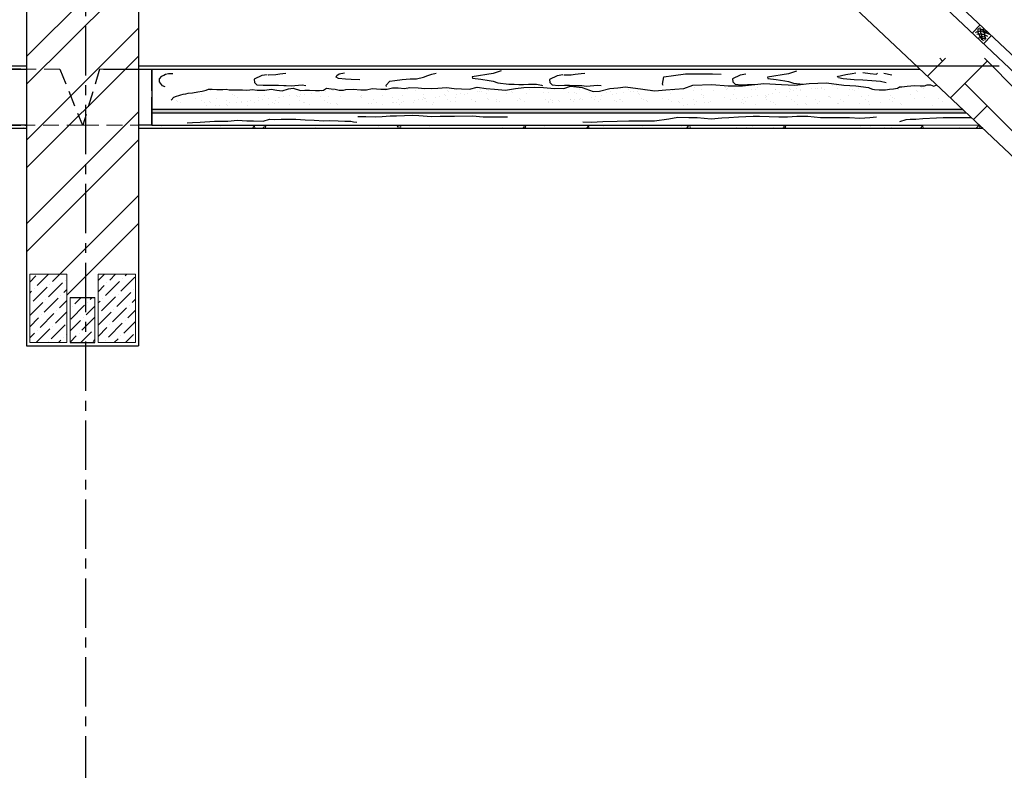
# Model space of a CAD drawing. Header units: millimetres. Extents: x 84778 to 227326, y -44398 to 146312.
# Tile 56 of 67: x 197027 to 203366, y -735 to 4098. Entities that reach past the tile are written whole.
import ezdxf

# ---------------------------------------------------------------- set-up
doc = ezdxf.new("R2010")
doc.units = ezdxf.units.MM
doc.header["$LTSCALE"] = 10
for name, pattern in [('ACAD_ISO03W100', [30, 12, -18]), ('CENTER', [50.8, 31.75, -6.35, 6.35, -6.35]), ('DASHED', [19.05, 12.7, -6.35])]:
    doc.linetypes.add(name, pattern=pattern)
doc.layers.add('Осевая', color=7, linetype='CENTER')
doc.layers.add('Штриховка', color=7, linetype='DASHED')
for name, color, linetype, lineweight in [('основной', 7, 'Continuous', 30), ('пунктирная', 7, 'ACAD_ISO03W100', 20), ('Тонкая', 7, 'Continuous', 25)]:
    doc.layers.add(name, color=color, linetype=linetype, lineweight=lineweight)

msp = doc.modelspace()

# ---------------------------------------------------------------- hatches: boundary and pattern name
at = {"layer": 'Тонкая', "ltscale": 1000}
msp.add_hatch(color=256, dxfattribs=at).paths.add_polyline_path([(197878.4, 3498.6), (203120.3, 3498.6), (203099.2, 3518.6), (197878.4, 3518.6)])

# ---------------------------------------------------------------- linework, layer by layer
at = {"layer": 'Осевая'}
msp.add_line((197451.6, 13708.5), (197451.6, -15039.6), dxfattribs=at)
at = {"layer": 'основной', "linetype": 'Continuous', "ltscale": 1000}
for p, q in [((197071.6, 4298.6), (197071.6, 1998.6)), ((197791.6, 4298.6), (197791.6, 1998.6))]:
    msp.add_line(p, q, dxfattribs=at)
at = {"layer": 'основной', "ltscale": 50}
msp.add_line((197071.6, 1998.6), (197791.6, 1998.6), dxfattribs=at)
at = {"layer": 'пунктирная', "linetype": 'DASHED', "ltscale": 0.8}
for p, q in [((197285.4, 3778.6), (197035.4, 3778.6)), ((197431.4, 3418.6), (197035.4, 3418.6)), ((197434.1, 3418.6), (197791.6, 3419))]:
    msp.add_line(p, q, dxfattribs=at)
at = {"layer": 'пунктирная', "linetype": 'DASHED', "ltscale": 0.2}
msp.add_line((197541.6, 3779), (197791.6, 3779), dxfattribs=at)
at = {"layer": 'Тонкая', "lineweight": 30, "ltscale": 50}
msp.add_line((206211.6, 1231.2), (197451.6, 9498.6), dxfattribs=at)
at = {"layer": 'Тонкая', "ltscale": 50}
for p, q in [((205994.8, 1335.8), (197451.6, 9398.6)), ((205753.8, 1663.3), (197523.9, 9430.4)), ((204251.6, 2431), (200971.7, 5526.4)), ((203159.7, 4011.4), (203209.7, 4064.3)), ((203232.5, 3942.8), (203282.4, 3995.7)), ((189949.7, 3799.7), (197071.6, 3799.7)), ((197791.6, 3800), (203331.9, 3800)), ((197878.4, 3639), (197878.4, 3779)), ((197878.4, 3638.6), (197878.4, 3778.6)), ((197878.4, 3418.6), (197878.4, 3598.6)), ((190671.6, 3398.6), (197071.6, 3398.6)), ((190671.6, 3398.6), (197071.6, 3398.6)), ((190671.6, 3398.6), (197071.6, 3398.6)), ((197071.6, 3418.6), (192031, 3418.6)), ((197791.6, 3398.6), (203226.3, 3398.6)), ((197791.6, 3398.6), (203226.3, 3398.6)), ((197791.6, 3398.6), (202831.6, 3398.6)), ((197791.6, 3398.6), (202831.6, 3398.6)), ((197791.6, 3398.6), (203226.3, 3398.6)), ((197791.6, 3398.6), (202831.6, 3398.6)), ((197791.6, 3398.6), (202831.6, 3398.6)), ((197878.4, 3418.6), (202831.6, 3419.3))]:
    msp.add_line(p, q, dxfattribs=at)
at = {"layer": 'Тонкая', "ltscale": 1000}
for p, q in [((197071.6, 3861.1), (197509, 4298.6)), ((197071.6, 3681.5), (197688.7, 4298.6)), ((197071.6, 3322.3), (197791.6, 4042.3)), ((197071.6, 3142.7), (197791.6, 3862.7)), ((197071.6, 2783.5), (197791.6, 3503.5)), ((197071.6, 2603.9), (197791.6, 3323.9)), ((197285.1, 2458.3), (197791.6, 2964.7)), ((197331.4, 2324.9), (197791.6, 2785.1))]:
    msp.add_line(p, q, dxfattribs=at)
at = {"layer": 'Тонкая', "linetype": 'Continuous', "ltscale": 1000}
for p, q in [((202871.2, 3733.8), (202986.4, 3849)), ((202968.3, 3830.9), (202950.2, 3849)), ((203019, 3594.2), (203255.7, 3830.9)), ((203457.1, 3629.4), (203237.6, 3849)), ((189844.7, 3779), (197071.6, 3779)), ((197035.4, 3778.6), (196948.6, 3778.6)), ((197791.6, 3779), (197878.4, 3779)), ((197878.4, 3779), (197878.4, 3419)), ((197878.4, 3779), (199245, 3779)), ((197942.1, 3734.8), (197954.2, 3740.4)), ((197954.2, 3740.4), (197966.8, 3746)), ((197966.8, 3746), (197984.4, 3750.2)), ((197984.4, 3750.2), (198013.3, 3752)), ((198621.2, 3742.9), (198586.1, 3738.1)), ((198627.3, 3742.8), (198629.2, 3742.8)), ((198629.2, 3742.8), (198676.5, 3744.7)), ((198676.5, 3744.7), (198701.1, 3748.5)), ((198701.1, 3748.5), (198739.9, 3753.2)), ((199068.4, 3738.6), (199082.8, 3749.2)), ((199082.8, 3749.2), (199117.4, 3755.9)), ((199655.2, 3738.8), (199680.8, 3747.3)), ((199680.8, 3747.3), (199707.3, 3753)), ((200075.1, 3750.7), (199940.4, 3729.6)), ((200126.1, 3768), (200075.1, 3750.7)), ((200522.9, 3741.6), (200487.9, 3736.8)), ((200529.1, 3741.5), (200531, 3741.5)), ((200531, 3741.5), (200578.3, 3743.4)), ((200578.3, 3743.4), (200602.9, 3747.2)), ((200602.9, 3747.2), (200641.7, 3751.9)), ((200641.7, 3751.9), (200666.3, 3752.9)), ((201235.9, 3739.2), (201312.4, 3749.6)), ((201312.4, 3749.6), (201371.6, 3749.6)), ((201371.6, 3749.6), (201434.3, 3749.6)), ((201434.3, 3749.6), (201486.5, 3749.6)), ((201486.5, 3749.6), (201542.2, 3746.1)), ((201665.9, 3741.3), (201615.7, 3716.7)), ((201700.9, 3746), (201665.9, 3741.3)), ((201976.8, 3749.4), (201842.2, 3728.2)), ((202027.8, 3766.7), (201976.8, 3749.4)), ((202289.9, 3732.4), (202345.1, 3745.1)), ((202345.1, 3745.1), (202386, 3750.6)), ((202386, 3750.6), (202410.3, 3756.1)), ((202455.5, 3757.2), (202503, 3750.1)), ((202503, 3750.1), (202543.9, 3746.2)), ((202543.9, 3746.2), (202549, 3753.5)), ((202589.8, 3753.5), (202641.2, 3741.5)), ((197927.3, 3697.2), (197927.7, 3717.7)), ((197946.3, 3672.1), (197927.3, 3697.2)), ((197927.7, 3717.7), (197942.1, 3734.8)), ((198586.1, 3738.1), (198536, 3713.6)), ((198536, 3713.6), (198538.8, 3693.7)), ((198538.8, 3693.7), (198553, 3678.6)), ((198553, 3678.6), (198594.7, 3675.7)), ((198594.7, 3675.7), (198632.5, 3676.7)), ((198632.5, 3676.7), (198665.7, 3676.7)), ((198665.7, 3676.7), (198694.1, 3675.7)), ((198774.5, 3671), (198846, 3677.6)), ((198846, 3677.6), (198869.6, 3674.7)), ((199064.5, 3728), (199068.4, 3738.6)), ((199079.9, 3718.4), (199064.5, 3728)), ((199124.2, 3715.5), (199079.9, 3718.4)), ((199161.7, 3712.6), (199124.2, 3715.5)), ((199217.5, 3710.7), (199161.7, 3712.6)), ((199387.3, 3676.4), (199409.1, 3701)), ((199389.2, 3667.9), (199387.3, 3676.4)), ((199409.1, 3701), (199441.3, 3706.6)), ((199441.3, 3706.6), (199488.6, 3712.3)), ((199488.6, 3712.3), (199541.6, 3717)), ((199541.6, 3717), (199581.4, 3717)), ((199581.4, 3717), (199625.9, 3727.5)), ((199625.9, 3727.5), (199655.2, 3738.8)), ((199940.4, 3729.6), (199942.3, 3720.9)), ((199942.3, 3720.9), (199996.2, 3714.2)), ((199996.2, 3714.2), (200050.1, 3705.5)), ((200050.1, 3705.5), (200074.1, 3700.7)), ((200074.1, 3700.7), (200105.9, 3691.1)), ((200105.9, 3691.1), (200175.1, 3681.5)), ((200175.1, 3681.5), (200209.8, 3681.5)), ((200209.8, 3681.5), (200239.6, 3680.5)), ((200239.6, 3680.5), (200270.4, 3679.6)), ((200270.4, 3679.6), (200302.1, 3681.5)), ((200302.1, 3681.5), (200353.1, 3681.5)), ((200353.1, 3681.5), (200385.8, 3675.7)), ((200487.9, 3736.8), (200437.7, 3712.2)), ((200437.7, 3712.2), (200440.6, 3692.4)), ((200440.6, 3692.4), (200454.8, 3677.2)), ((200454.8, 3677.2), (200496.4, 3674.4)), ((201166.2, 3683.5), (201173.2, 3728.7)), ((201169.7, 3673.1), (201166.2, 3683.5)), ((201173.2, 3728.7), (201235.9, 3739.2)), ((201359.6, 3675.8), (201482, 3680.9)), ((201482, 3680.9), (201589, 3670.8)), ((201615.7, 3716.7), (201618.5, 3696.8)), ((201618.5, 3696.8), (201632.7, 3681.7)), ((201632.7, 3681.7), (201674.4, 3678.8)), ((201674.4, 3678.8), (201712.2, 3679.8)), ((201680.8, 3670.8), (201818.4, 3686)), ((201712.2, 3679.8), (201745.4, 3679.8)), ((201745.4, 3679.8), (201758.3, 3679.4)), ((201818.4, 3686), (201930.6, 3680.9)), ((201842.2, 3728.2), (201844.1, 3719.6)), ((201844.1, 3719.6), (201898, 3712.9)), ((201898, 3712.9), (201951.8, 3704.2)), ((201930.6, 3680.9), (202017.3, 3675.8)), ((201951.8, 3704.2), (201975.9, 3699.4)), ((201975.9, 3699.4), (202007.6, 3689.8)), ((202007.6, 3689.8), (202067.7, 3681.5)), ((202017.3, 3675.8), (202109, 3686)), ((202109, 3686), (202221.2, 3691.1)), ((202221.2, 3691.1), (202333.3, 3675.8)), ((202296, 3728), (202289.9, 3732.4)), ((202298.2, 3726.4), (202328.4, 3718.8)), ((202328.4, 3718.8), (202399.4, 3712.8)), ((202399.4, 3712.8), (202455.3, 3709.8)), ((202455.3, 3709.8), (202512.7, 3706.7)), ((202512.7, 3706.7), (202568.6, 3702.2)), ((202568.6, 3702.2), (202604.9, 3693.1)), ((202852.7, 3671.4), (202868.8, 3677.4)), ((202868.8, 3677.4), (202891.5, 3677.4)), ((202891.5, 3677.4), (202912.4, 3669.6)), ((202912.4, 3669.6), (202931.2, 3677.1)), ((203457.1, 3342.1), (203112, 3687.2)), ((197878.4, 3638.6), (197878.4, 3645.7)), ((197964, 3665.6), (197946.3, 3672.1)), ((198063.6, 3612.9), (198079.4, 3617.1)), ((198079.4, 3617.1), (198097.4, 3619.3)), ((198097.4, 3619.3), (198111.2, 3624.6)), ((198111.2, 3624.6), (198139.8, 3627.7)), ((198139.8, 3627.7), (198173.7, 3632)), ((198173.7, 3632), (198201.3, 3637.3)), ((198196.1, 3618.5), (198196.1, 3618.5)), ((198201.3, 3637.3), (198227.7, 3644.7)), ((198227, 3643.4), (198227, 3643.4)), ((198227.7, 3644.7), (198242.6, 3650)), ((198242.6, 3650), (198265.9, 3650)), ((198255.3, 3643.1), (198255.3, 3643.1)), ((198265.9, 3650), (198295.5, 3647.8)), ((198295.5, 3647.8), (198334.7, 3647.8)), ((198334.7, 3647.8), (198355.9, 3650)), ((198355.9, 3650), (198376, 3646.8)), ((198359.9, 3645.1), (198359.9, 3645.1)), ((198376, 3646.8), (198406.7, 3645.7)), ((198399.4, 3616.8), (198399.4, 3616.8)), ((198406.7, 3645.7), (198437.5, 3646.8)), ((198413.5, 3643.4), (198413.5, 3643.4)), ((198437.5, 3646.8), (198460.8, 3646.8)), ((198460.8, 3646.8), (198489.4, 3644.7)), ((198489.4, 3644.7), (198509.5, 3646.8)), ((198489.9, 3644.5), (198489.9, 3644.5)), ((198509.5, 3646.8), (198524.3, 3647.8)), ((198524.3, 3647.8), (198555, 3644.7)), ((198555, 3644.7), (198606, 3644.3)), ((198571.7, 3643.7), (198571.7, 3643.7)), ((198606, 3644.3), (198645.1, 3649.8)), ((198645.1, 3649.8), (198682.4, 3644.3)), ((198682.4, 3644.3), (198715.9, 3640.5)), ((198694.1, 3675.7), (198728.1, 3674.8)), ((198715.9, 3640.5), (198756.7, 3651.7)), ((198728.1, 3674.8), (198743.3, 3674.8)), ((198729.9, 3644), (198729.9, 3644)), ((198743.3, 3674.8), (198774.5, 3671)), ((198756.7, 3651.7), (198772.7, 3654.7)), ((198760.1, 3651.1), (198760.1, 3651.1)), ((198772.7, 3654.7), (198788.7, 3657.7)), ((198788.7, 3657.7), (198835.1, 3642.4)), ((198835.1, 3642.4), (198863.1, 3644.3)), ((198835.7, 3615.6), (198835.7, 3615.6)), ((198862.2, 3619.1), (198862.2, 3619.1)), ((198863.1, 3644.3), (198892.9, 3644.3)), ((198892.9, 3644.3), (198932, 3642.4)), ((198903.5, 3624.5), (198903.5, 3624.5)), ((198932, 3642.4), (198958.1, 3642.4)), ((198958.1, 3642.4), (198982.3, 3644.3)), ((198972.5, 3633.6), (198972.5, 3633.6)), ((198982.3, 3644.3), (199002.8, 3657.3)), ((198998.9, 3637.1), (198998.9, 3637.1)), ((199002.8, 3657.3), (199032.8, 3651.5)), ((199032.8, 3651.5), (199058.7, 3649.8)), ((199040.2, 3642.5), (199040.2, 3642.5)), ((199046.3, 3644.6), (199046.3, 3644.6)), ((199058.7, 3649.8), (199084.8, 3644.3)), ((199084.8, 3644.3), (199110.9, 3644.3)), ((199110.9, 3644.3), (199126.3, 3648)), ((199110.9, 3644.3), (199110.9, 3644.3)), ((199126.3, 3648), (199174.8, 3649.8)), ((199174.8, 3649.8), (199223.2, 3646.1)), ((199204.4, 3644.9), (199204.4, 3644.9)), ((199223.2, 3646.1), (199260.5, 3646.1)), ((199260.5, 3646.1), (199295.9, 3653.6)), ((199295.9, 3653.6), (199351.8, 3649.8)), ((199351.8, 3649.8), (199392.7, 3649.8)), ((199362.6, 3645.2), (199362.6, 3645.2)), ((199371.2, 3648.9), (199371.2, 3648.9)), ((199380.6, 3640.3), (199380.6, 3640.3)), ((199392.7, 3649.8), (199428.1, 3659.1)), ((199428.1, 3659.1), (199463.5, 3659.1)), ((199463.5, 3659.1), (199504.5, 3653.6)), ((199504.5, 3653.6), (199538.1, 3661)), ((199520.8, 3645.4), (199520.8, 3645.4)), ((199538.1, 3661), (199592.1, 3659.1)), ((199577.5, 3644.4), (199577.5, 3644.4)), ((199592.1, 3659.1), (199634.9, 3653.6)), ((199629, 3615.5), (199629, 3615.5)), ((199634.9, 3653.6), (199719.4, 3657.3)), ((199679, 3645.7), (199679, 3645.7)), ((199719.4, 3657.3), (199775.3, 3661.1)), ((199762, 3617.2), (199762, 3617.2)), ((199775.3, 3661.1), (199823.7, 3655.5)), ((199780.7, 3642.6), (199780.7, 3642.6)), ((199790.1, 3634.1), (199790.1, 3634.1)), ((199823.7, 3655.5), (199870.3, 3651.7)), ((199837.2, 3646), (199837.2, 3646)), ((199839.8, 3616.2), (199839.8, 3616.2)), ((199866.2, 3619.7), (199866.2, 3619.7)), ((199870.3, 3651.7), (199922.5, 3649.9)), ((199891.9, 3616.6), (199891.9, 3616.6)), ((199907.5, 3625.2), (199907.5, 3625.2)), ((199922.5, 3649.9), (199972.8, 3662.9)), ((199972.8, 3662.9), (200030.5, 3653.6)), ((199976.5, 3634.2), (199976.5, 3634.2)), ((199987, 3638.2), (199987, 3638.2)), ((199995.4, 3646.3), (199995.4, 3646.3)), ((200003, 3637.7), (200003, 3637.7)), ((200029.1, 3621.5), (200029.1, 3621.5)), ((200030.5, 3653.6), (200082.7, 3649.9)), ((200044.3, 3643.2), (200044.3, 3643.2)), ((200082.7, 3649.9), (200153.5, 3644.3)), ((200153.5, 3644.3), (200218.7, 3653.6)), ((200162.1, 3623.2), (200162.1, 3623.2)), ((200190.3, 3636.4), (200190.3, 3636.4)), ((200199.6, 3627.8), (200199.6, 3627.8)), ((200218.7, 3653.6), (200272.7, 3661.1)), ((200272.7, 3661.1), (200340.5, 3663)), ((200292.1, 3622.6), (200292.1, 3622.6)), ((200311.8, 3646.9), (200311.8, 3646.9)), ((200340.5, 3663), (200400.1, 3661.1)), ((200385.8, 3675.7), (200393.5, 3672.9)), ((200396.5, 3631.9), (200396.5, 3631.9)), ((200400.1, 3661.1), (200446.7, 3657.4)), ((200429.3, 3627.5), (200429.3, 3627.5)), ((200446.7, 3657.4), (200530.5, 3655.5)), ((200470, 3647.2), (200470, 3647.2)), ((200496.4, 3674.4), (200534.3, 3675.3)), ((200530.5, 3655.5), (200573.3, 3670.4)), ((200534.3, 3675.3), (200567.4, 3675.3)), ((200562.2, 3629.2), (200562.2, 3629.2)), ((200567.4, 3675.3), (200595.8, 3674.4)), ((200573.3, 3670.4), (200647.9, 3661.1)), ((200595.8, 3674.4), (200629.9, 3673.5)), ((200599.8, 3630.2), (200599.8, 3630.2)), ((200609.2, 3621.6), (200609.2, 3621.6)), ((200628.2, 3647.5), (200628.2, 3647.5)), ((200629.9, 3673.5), (200645.1, 3673.5)), ((200645.1, 3673.5), (200676.3, 3669.7)), ((200647.9, 3661.1), (200718.6, 3635)), ((200676.3, 3669.7), (200747.7, 3676.3)), ((200692.2, 3628.6), (200692.2, 3628.6)), ((200718.6, 3635), (200759.6, 3636.9)), ((200747.7, 3676.3), (200771.4, 3673.4)), ((200759.6, 3636.9), (200826.7, 3653.7)), ((200806.1, 3625.7), (200806.1, 3625.7)), ((200826.7, 3653.7), (200877, 3659.2)), ((200829.4, 3633.5), (200829.4, 3633.5)), ((200843.8, 3616.9), (200843.8, 3616.9)), ((200870.2, 3620.4), (200870.2, 3620.4)), ((200877, 3659.2), (200926.3, 3665.7)), ((200911.5, 3625.8), (200911.5, 3625.8)), ((200926.3, 3665.7), (201038.4, 3650.4)), ((200944.6, 3648), (200944.6, 3648)), ((200962.4, 3635.2), (200962.4, 3635.2)), ((200980.5, 3634.9), (200980.5, 3634.9)), ((201007, 3638.4), (201007, 3638.4)), ((201009.4, 3623.9), (201009.4, 3623.9)), ((201018.7, 3615.3), (201018.7, 3615.3)), ((201038.4, 3650.4), (201114.9, 3640.2)), ((201048.3, 3643.8), (201048.3, 3643.8)), ((201092.3, 3634.6), (201092.3, 3634.6)), ((201114.9, 3640.2), (201186.3, 3645.3)), ((201186.3, 3645.3), (201303.5, 3655.5)), ((201215.6, 3619.4), (201215.6, 3619.4)), ((201229.5, 3639.6), (201229.5, 3639.6)), ((201261, 3648.6), (201261, 3648.6)), ((201303.5, 3655.5), (201359.6, 3675.8)), ((201362.5, 3641.3), (201362.5, 3641.3)), ((201368.3, 3664), (201368.3, 3664)), ((201418.9, 3617.7), (201418.9, 3617.7)), ((201419.2, 3648.9), (201419.2, 3648.9)), ((201492.5, 3640.6), (201492.5, 3640.6)), ((201571.6, 3662.3), (201571.6, 3662.3)), ((201577.4, 3649.2), (201577.4, 3649.2)), ((201581, 3653.7), (201581, 3653.7)), ((201589, 3670.8), (201680.8, 3670.8)), ((201625.2, 3613.2), (201625.2, 3613.2)), ((201629.7, 3645.6), (201629.7, 3645.6)), ((201735.6, 3649.5), (201735.6, 3649.5)), ((201762.6, 3647.3), (201762.6, 3647.3)), ((201777.9, 3657.8), (201777.9, 3657.8)), ((201847.8, 3617.5), (201847.8, 3617.5)), ((201874.3, 3621), (201874.3, 3621)), ((201892.6, 3646.7), (201892.6, 3646.7)), ((201893.8, 3649.8), (201893.8, 3649.8)), ((201915.6, 3626.5), (201915.6, 3626.5)), ((201981.2, 3656), (201981.2, 3656)), ((201984.6, 3635.5), (201984.6, 3635.5)), ((201990.5, 3647.5), (201990.5, 3647.5)), ((202011, 3639), (202011, 3639)), ((202029.8, 3651.6), (202029.8, 3651.6)), ((202052, 3650), (202052, 3650)), ((202052.3, 3644.5), (202052.3, 3644.5)), ((202121.3, 3653.6), (202121.3, 3653.6)), ((202147.8, 3657), (202147.8, 3657)), ((202162.8, 3653.3), (202162.8, 3653.3)), ((202187.4, 3651.5), (202187.4, 3651.5)), ((202189.1, 3662.5), (202189.1, 3662.5)), ((202210.2, 3650.3), (202210.2, 3650.3)), ((202258.1, 3671.6), (202258.1, 3671.6)), ((202284.5, 3675), (202284.5, 3675)), ((202292.7, 3652.7), (202292.7, 3652.7)), ((202333.3, 3675.8), (202409.8, 3670.8)), ((202368.4, 3650.6), (202368.4, 3650.6)), ((202390.7, 3649.8), (202390.7, 3649.8)), ((202400.1, 3641.2), (202400.1, 3641.2)), ((202409.8, 3670.8), (202491.4, 3660.6)), ((202429.9, 3657.6), (202429.9, 3657.6)), ((202491.4, 3660.6), (202500.2, 3656.7)), ((202500.2, 3656.7), (202516.3, 3649.6)), ((202516.3, 3649.6), (202531, 3647.5)), ((202531, 3647.5), (202559.7, 3645.7)), ((202559.7, 3645.7), (202580, 3646.3)), ((202580, 3646.3), (202600.9, 3645.7)), ((202597, 3645.3), (202597, 3645.3)), ((202600.9, 3645.7), (202626, 3650.5)), ((202626, 3650.5), (202652.9, 3652.9)), ((202652.9, 3652.9), (202678.6, 3657.1)), ((202678.6, 3657.1), (202691.1, 3664.2)), ((202684.8, 3651.2), (202684.8, 3651.2)), ((202691.1, 3664.2), (202706.1, 3665.4)), ((202692.8, 3658.7), (202692.8, 3658.7)), ((202706.1, 3665.4), (202722.2, 3667.2)), ((202722.2, 3667.2), (202739.6, 3669.2)), ((202739.6, 3669.2), (202787, 3674.4)), ((202764.6, 3613.4), (202764.6, 3613.4)), ((202787, 3674.4), (202824, 3671.4)), ((202800.3, 3643.6), (202800.3, 3643.6)), ((202809.6, 3635), (202809.6, 3635)), ((202824, 3671.4), (202852.7, 3671.4)), ((202830.1, 3663.6), (202830.1, 3663.6)), ((202843, 3651.5), (202843, 3651.5)), ((197878.4, 3538.6), (197878.4, 3598.6)), ((198001.6, 3578.6), (198018.4, 3598.6)), ((198018.4, 3598.6), (198037.1, 3604.4)), ((198037.1, 3604.4), (198050.8, 3609.7)), ((198039.5, 3578.4), (198039.5, 3578.4)), ((198043.4, 3573.9), (198043.4, 3573.9)), ((198050.8, 3609.7), (198063.6, 3612.9)), ((198061, 3564.8), (198061, 3564.8)), ((198161.5, 3593.1), (198161.5, 3593.1)), ((198197.7, 3578.7), (198197.7, 3578.7)), ((198219.2, 3565.1), (198219.2, 3565.1)), ((198246.7, 3572.2), (198246.7, 3572.2)), ((198256, 3563.6), (198256, 3563.6)), ((198291.4, 3592.5), (198291.4, 3592.5)), ((198355.9, 3579), (198355.9, 3579)), ((198356.5, 3552.5), (198356.5, 3552.5)), ((198377.4, 3565.4), (198377.4, 3565.4)), ((198408.8, 3608.2), (198408.8, 3608.2)), ((198425.5, 3561.6), (198425.5, 3561.6)), ((198428.6, 3597.4), (198428.6, 3597.4)), ((198452, 3565.1), (198452, 3565.1)), ((198452.9, 3567.7), (198452.9, 3567.7)), ((198493.3, 3570.5), (198493.3, 3570.5)), ((198514.1, 3579.3), (198514.1, 3579.3)), ((198535.6, 3565.6), (198535.6, 3565.6)), ((198561.6, 3599.1), (198561.6, 3599.1)), ((198562.3, 3579.6), (198562.3, 3579.6)), ((198588.7, 3583.1), (198588.7, 3583.1)), ((198605.7, 3612.3), (198605.7, 3612.3)), ((198630, 3588.5), (198630, 3588.5)), ((198630.3, 3551.5), (198630.3, 3551.5)), ((198656.2, 3565.9), (198656.2, 3565.9)), ((198665.6, 3557.4), (198665.6, 3557.4)), ((198672.3, 3579.6), (198672.3, 3579.6)), ((198691.5, 3598.5), (198691.5, 3598.5)), ((198693.8, 3565.9), (198693.8, 3565.9)), ((198699, 3597.6), (198699, 3597.6)), ((198725.4, 3601.1), (198725.4, 3601.1)), ((198763.3, 3553.2), (198763.3, 3553.2)), ((198766.7, 3606.5), (198766.7, 3606.5)), ((198808.9, 3610.5), (198808.9, 3610.5)), ((198818.3, 3602), (198818.3, 3602)), ((198828.8, 3603.5), (198828.8, 3603.5)), ((198830.5, 3579.9), (198830.5, 3579.9)), ((198852, 3566.2), (198852, 3566.2)), ((198862.5, 3561.5), (198862.5, 3561.5)), ((198893.2, 3552.6), (198893.2, 3552.6)), ((198961.7, 3605.2), (198961.7, 3605.2)), ((198988.7, 3580.2), (198988.7, 3580.2)), ((199010.2, 3566.5), (199010.2, 3566.5)), ((199015.2, 3606), (199015.2, 3606)), ((199030.4, 3557.5), (199030.4, 3557.5)), ((199065.8, 3559.7), (199065.8, 3559.7)), ((199075.1, 3551.1), (199075.1, 3551.1)), ((199091.7, 3604.5), (199091.7, 3604.5)), ((199218.5, 3604.3), (199218.5, 3604.3)), ((199227.8, 3595.7), (199227.8, 3595.7)), ((199228.9, 3609.5), (199228.9, 3609.5)), ((199272, 3555.2), (199272, 3555.2)), ((199293.3, 3558.6), (199293.3, 3558.6)), ((199305.1, 3580.7), (199305.1, 3580.7)), ((199326.6, 3567.1), (199326.6, 3567.1)), ((199360.5, 3553.1), (199360.5, 3553.1)), ((199361.9, 3611.2), (199361.9, 3611.2)), ((199424.7, 3599.8), (199424.7, 3599.8)), ((199429.5, 3562.2), (199429.5, 3562.2)), ((199430.5, 3563.5), (199430.5, 3563.5)), ((199456, 3565.7), (199456, 3565.7)), ((199463.3, 3581), (199463.3, 3581)), ((199475.3, 3553.5), (199475.3, 3553.5)), ((199484.8, 3567.4), (199484.8, 3567.4)), ((199491.8, 3610.6), (199491.8, 3610.6)), ((199497.3, 3571.1), (199497.3, 3571.1)), ((199563.5, 3565.2), (199563.5, 3565.2)), ((199566.3, 3580.2), (199566.3, 3580.2)), ((199592.7, 3583.7), (199592.7, 3583.7)), ((199621.5, 3581.3), (199621.5, 3581.3)), ((199628, 3598.1), (199628, 3598.1)), ((199634, 3589.2), (199634, 3589.2)), ((199637.4, 3589.5), (199637.4, 3589.5)), ((199643, 3567.7), (199643, 3567.7)), ((199693.5, 3564.6), (199693.5, 3564.6)), ((199703, 3598.2), (199703, 3598.2)), ((199729.5, 3601.7), (199729.5, 3601.7)), ((199770.8, 3607.2), (199770.8, 3607.2)), ((199779.7, 3581.6), (199779.7, 3581.6)), ((199801.2, 3567.9), (199801.2, 3567.9)), ((199830.7, 3569.6), (199830.7, 3569.6)), ((199834.3, 3593.6), (199834.3, 3593.6)), ((199937.9, 3581.9), (199937.9, 3581.9)), ((199959.3, 3568.2), (199959.3, 3568.2)), ((199963.7, 3571.3), (199963.7, 3571.3)), ((200037.6, 3591.8), (200037.6, 3591.8)), ((200046.9, 3583.2), (200046.9, 3583.2)), ((200093.6, 3570.6), (200093.6, 3570.6)), ((200096.1, 3582.2), (200096.1, 3582.2)), ((200117.5, 3568.5), (200117.5, 3568.5)), ((200230.8, 3575.6), (200230.8, 3575.6)), ((200243.8, 3587.3), (200243.8, 3587.3)), ((200254.3, 3582.5), (200254.3, 3582.5)), ((200275.7, 3568.8), (200275.7, 3568.8)), ((200412.5, 3582.7), (200412.5, 3582.7)), ((200433.6, 3562.9), (200433.6, 3562.9)), ((200433.9, 3569.1), (200433.9, 3569.1)), ((200447.1, 3585.6), (200447.1, 3585.6)), ((200456.5, 3577), (200456.5, 3577)), ((200460, 3566.4), (200460, 3566.4)), ((200493.7, 3576.7), (200493.7, 3576.7)), ((200501.3, 3571.8), (200501.3, 3571.8)), ((200570.3, 3580.9), (200570.3, 3580.9)), ((200570.7, 3583), (200570.7, 3583)), ((200592.1, 3569.4), (200592.1, 3569.4)), ((200596.8, 3584.4), (200596.8, 3584.4)), ((200630.9, 3581.6), (200630.9, 3581.6)), ((200638.1, 3589.8), (200638.1, 3589.8)), ((200653.4, 3581.1), (200653.4, 3581.1)), ((200707.1, 3598.9), (200707.1, 3598.9)), ((200728.9, 3583.3), (200728.9, 3583.3)), ((200733.5, 3602.4), (200733.5, 3602.4)), ((200750.3, 3569.7), (200750.3, 3569.7)), ((200763.9, 3583.3), (200763.9, 3583.3)), ((200774.8, 3607.8), (200774.8, 3607.8)), ((200856.7, 3579.3), (200856.7, 3579.3)), ((200866, 3570.8), (200866, 3570.8)), ((200887.1, 3583.6), (200887.1, 3583.6)), ((200893.9, 3582.7), (200893.9, 3582.7)), ((200908.5, 3570), (200908.5, 3570)), ((201031.1, 3587.6), (201031.1, 3587.6)), ((201045.3, 3583.9), (201045.3, 3583.9)), ((201062.9, 3574.9), (201062.9, 3574.9)), ((201066.7, 3570.2), (201066.7, 3570.2)), ((201164, 3589.3), (201164, 3589.3)), ((201203.5, 3584.2), (201203.5, 3584.2)), ((201224.9, 3570.5), (201224.9, 3570.5)), ((201266.2, 3573.1), (201266.2, 3573.1)), ((201275.6, 3564.5), (201275.6, 3564.5)), ((201294, 3588.7), (201294, 3588.7)), ((201361.7, 3584.5), (201361.7, 3584.5)), ((201368.6, 3554.5), (201368.6, 3554.5)), ((201383.1, 3570.8), (201383.1, 3570.8)), ((201428.3, 3609.1), (201428.3, 3609.1)), ((201431.2, 3593.6), (201431.2, 3593.6)), ((201437.6, 3563.5), (201437.6, 3563.5)), ((201464, 3567), (201464, 3567)), ((201472.5, 3568.6), (201472.5, 3568.6)), ((201564.2, 3595.3), (201564.2, 3595.3)), ((201600.8, 3585), (201600.8, 3585)), ((201642.1, 3590.5), (201642.1, 3590.5)), ((201675.7, 3566.9), (201675.7, 3566.9)), ((201678.1, 3585), (201678.1, 3585)), ((201685.1, 3558.3), (201685.1, 3558.3)), ((201694.1, 3594.7), (201694.1, 3594.7)), ((201699.5, 3571.4), (201699.5, 3571.4)), ((201711.1, 3599.5), (201711.1, 3599.5)), ((201737.5, 3603), (201737.5, 3603)), ((201778.8, 3608.5), (201778.8, 3608.5)), ((201828.5, 3611.5), (201828.5, 3611.5)), ((201831.3, 3599.6), (201831.3, 3599.6)), ((201836.3, 3585.3), (201836.3, 3585.3)), ((201837.8, 3602.9), (201837.8, 3602.9)), ((201857.7, 3571.7), (201857.7, 3571.7)), ((201882, 3562.4), (201882, 3562.4)), ((201964.3, 3601.3), (201964.3, 3601.3)), ((201994.5, 3585.6), (201994.5, 3585.6)), ((202015.9, 3572), (202015.9, 3572)), ((202033, 3553.7), (202033, 3553.7)), ((202034.7, 3607), (202034.7, 3607)), ((202085.3, 3560.6), (202085.3, 3560.6)), ((202094.3, 3600.7), (202094.3, 3600.7)), ((202094.6, 3552.1), (202094.6, 3552.1)), ((202152.7, 3585.9), (202152.7, 3585.9)), ((202166, 3555.4), (202166, 3555.4)), ((202174.1, 3572.3), (202174.1, 3572.3)), ((202231.5, 3605.7), (202231.5, 3605.7)), ((202238, 3605.2), (202238, 3605.2)), ((202247.4, 3596.6), (202247.4, 3596.6)), ((202291.6, 3556.1), (202291.6, 3556.1)), ((202295.9, 3554.8), (202295.9, 3554.8)), ((202310.9, 3586.2), (202310.9, 3586.2)), ((202332.3, 3572.5), (202332.3, 3572.5)), ((202364.4, 3607.4), (202364.4, 3607.4)), ((202433.1, 3559.7), (202433.1, 3559.7)), ((202444.3, 3600.7), (202444.3, 3600.7)), ((202469.1, 3586.5), (202469.1, 3586.5)), ((202490.5, 3572.8), (202490.5, 3572.8)), ((202494.4, 3606.7), (202494.4, 3606.7)), ((202494.8, 3554.4), (202494.8, 3554.4)), ((202566.1, 3561.4), (202566.1, 3561.4)), ((202627.3, 3586.8), (202627.3, 3586.8)), ((202631.6, 3611.7), (202631.6, 3611.7)), ((202647.5, 3599), (202647.5, 3599)), ((202648.7, 3573.1), (202648.7, 3573.1)), ((202656.9, 3590.4), (202656.9, 3590.4)), ((202696, 3560.8), (202696, 3560.8)), ((202701.1, 3549.9), (202701.1, 3549.9)), ((202785.5, 3587), (202785.5, 3587)), ((202853.8, 3594.5), (202853.8, 3594.5)), ((202943.7, 3587.3), (202943.7, 3587.3)), ((202965.1, 3573.7), (202965.1, 3573.7)), ((198230.2, 3545.5), (198230.2, 3545.5)), ((198288.8, 3543.6), (198288.8, 3543.6)), ((198315.2, 3547.1), (198315.2, 3547.1)), ((198363.1, 3547.2), (198363.1, 3547.2)), ((198493.1, 3546.6), (198493.1, 3546.6)), ((199681.6, 3549), (199681.6, 3549)), ((201300.9, 3545.5), (201300.9, 3545.5)), ((201327.3, 3549), (201327.3, 3549)), ((201765.8, 3549.4), (201765.8, 3549.4)), ((201895.8, 3548.8), (201895.8, 3548.8)), ((202904.4, 3548.2), (202904.4, 3548.2)), ((203166.9, 3454.7), (203255.7, 3543.5)), ((198106.1, 3432.5), (198139.9, 3435)), ((198139.9, 3435), (198189.9, 3438.8)), ((198189.9, 3438.8), (198281.3, 3445)), ((198281.3, 3445), (198367.6, 3443.8)), ((198367.6, 3443.8), (198428.9, 3450)), ((198428.9, 3450), (198488.9, 3446.3)), ((198488.9, 3446.3), (198532.7, 3446.3)), ((198532.7, 3446.3), (198595.2, 3445)), ((198595.2, 3445), (198635.3, 3457.5)), ((198635.3, 3457.5), (198669, 3455)), ((198669, 3455), (198710.3, 3456.3)), ((198710.3, 3456.3), (198804.5, 3457.5)), ((198804.5, 3457.5), (198864.5, 3453.8)), ((198864.5, 3453.8), (198922.1, 3450)), ((198922.1, 3450), (198985.9, 3446.3)), ((198985.9, 3446.3), (199024.6, 3447.5)), ((199024.6, 3447.5), (199077.2, 3446.3)), ((199077.2, 3446.3), (199121, 3445)), ((199121, 3445), (199159.7, 3443.8)), ((199159.7, 3443.8), (199176, 3440)), ((199176, 3440), (199197.3, 3438.8)), ((199203.3, 3474.4), (199254.4, 3474.4)), ((199254.4, 3474.4), (199316.1, 3472.6)), ((199316.1, 3472.6), (199360.2, 3474.4)), ((199360.2, 3474.4), (199411.4, 3477.9)), ((199411.4, 3477.9), (199452, 3479.6)), ((199452, 3479.6), (199504.9, 3481.4)), ((199504.9, 3481.4), (199557.8, 3483.2)), ((199557.8, 3483.2), (199596.6, 3481.4)), ((199596.6, 3481.4), (199677.7, 3474.4)), ((199677.7, 3474.4), (199734.1, 3476.1)), ((199734.1, 3476.1), (199781.8, 3476.1)), ((199781.8, 3476.1), (199825.9, 3476.1)), ((199825.9, 3476.1), (199941.2, 3479.6)), ((199941.2, 3479.6), (200011.7, 3472.6)), ((200011.7, 3472.6), (200096.4, 3472.6)), ((200096.4, 3472.6), (200166.9, 3472.6)), ((200652.9, 3440.6), (200708.4, 3438.4)), ((200708.4, 3438.4), (200781.6, 3442.9)), ((200781.6, 3442.9), (200872.5, 3445.1)), ((200872.5, 3445.1), (200947.9, 3447.3)), ((200947.9, 3447.3), (201112.7, 3447.3)), ((201112.7, 3447.3), (201205.9, 3458.4)), ((201205.9, 3458.4), (201263.5, 3469.5)), ((201263.5, 3469.5), (201334.5, 3467.3)), ((201334.5, 3467.3), (201387.7, 3467.3)), ((201387.7, 3467.3), (201478.7, 3458.4)), ((201478.7, 3458.4), (201547.4, 3465)), ((201547.4, 3465), (201591.8, 3467.3)), ((201591.8, 3467.3), (201653.9, 3471.7)), ((201653.9, 3471.7), (201702.6, 3473.9)), ((201702.6, 3473.9), (201749.2, 3476.1)), ((201749.2, 3476.1), (201789.1, 3476.1)), ((201789.1, 3476.1), (201913.8, 3472.9)), ((201913.8, 3472.9), (201970.2, 3472.9)), ((201970.2, 3472.9), (202030.9, 3477.2)), ((202030.9, 3477.2), (202100.4, 3477.2)), ((202100.4, 3477.2), (202182.8, 3468.5)), ((202182.8, 3468.5), (202247.9, 3468.5)), ((202247.9, 3468.5), (202295.6, 3468.5)), ((202295.6, 3468.5), (202369.4, 3468.5)), ((202369.4, 3468.5), (202434.5, 3464.2)), ((202434.5, 3464.2), (202499.5, 3468.5)), ((202499.5, 3468.5), (202542.9, 3472.9)), ((202731.4, 3452.2), (202690.5, 3439.4)), ((202758.8, 3455.6), (202731.4, 3452.2)), ((202796.4, 3455.6), (202758.8, 3455.6)), ((202840.9, 3459), (202796.4, 3455.6)), ((202929.9, 3462.5), (202840.9, 3459)), ((202971, 3465.9), (202929.9, 3462.5)), ((203155, 3465.9), (202971, 3465.9)), ((196948.6, 3418.6), (197035.4, 3418.6)), ((197049.6, 3406.3), (197049.6, 3406.3)), ((197061.2, 3418.6), (197071.6, 3417)), ((197878.4, 3419), (197791.6, 3419)), ((197351.4, 2308.4), (197511.8, 2308.4)), ((197351.4, 2018.6), (197511.8, 2018.6))]:
    msp.add_line(p, q, dxfattribs=at)
at = {"layer": 'Тонкая', "linetype": 'DASHED', "ltscale": 0.8}
for p, q in [((197285.4, 3778.6), (197431.4, 3418.6)), ((197541.6, 3779), (197434.1, 3418.6))]:
    msp.add_line(p, q, dxfattribs=at)
at = {"layer": 'Тонкая', "linetype": 'Continuous', "ltscale": 0.8}
msp.add_line((197567.1, 3779), (202823.3, 3779), dxfattribs=at)
at = {"layer": 'Тонкая', "linetype": 'Continuous', "lineweight": 0, "ltscale": 1000}
for p, q in [((189351.6, 3418.6), (197071.6, 3418.6)), ((197071.6, 3398.6), (189351.6, 3398.6)), ((197071.6, 3418.6), (197071.6, 3398.6)), ((197791.6, 3418.6), (203204.3, 3419.4)), ((197791.6, 3398.6), (197791.6, 3418.6)), ((203226.3, 3398.6), (197791.6, 3398.6)), ((197942.2, 3412.2), (197942.2, 3412.2)), ((198199.4, 3400.7), (198199.4, 3400.7)), ((198241.5, 3418.7), (198242.6, 3417.9)), ((198242.5, 3418), (198242.7, 3418.7)), ((198320.4, 3411.7), (198320.4, 3411.7)), ((198344.3, 3417.1), (198359.5, 3415.8)), ((198344.8, 3417.1), (198346.2, 3418.7)), ((198359, 3414.8), (198358.3, 3418.7)), ((198483.6, 3399.6), (198483.6, 3399.6)), ((198526.5, 3401.2), (198541.6, 3399.8)), ((198527, 3401.1), (198539.2, 3415.7)), ((198541.2, 3398.8), (198538.3, 3414.8)), ((198594.9, 3406.1), (198606.1, 3398.6)), ((198595.3, 3406), (198613, 3412.8)), ((198607.9, 3398.6), (198612.7, 3413)), ((198720.5, 3398.6), (198721.4, 3399.8)), ((198720.5, 3398.6), (198720.5, 3398.8)), ((198933.3, 3406), (198933.3, 3406)), ((198966.7, 3414.5), (198966.7, 3414.5)), ((198996.9, 3414.4), (198996.9, 3414.4)), ((199198.8, 3418), (199198.8, 3418)), ((199334.4, 3412.3), (199334.4, 3412.3)), ((199361.9, 3400.6), (199361.9, 3400.6)), ((199457.6, 3408.6), (199467.5, 3418.8)), ((199457.6, 3408.4), (199480.2, 3404.8)), ((199470, 3406.6), (199470, 3406.6)), ((199480.2, 3405.1), (199478.6, 3418.8)), ((199486.1, 3402.2), (199486.1, 3402.2)), ((199605.5, 3400.8), (199605.5, 3400.8)), ((199666.7, 3411.1), (199666.7, 3411.1)), ((199915.5, 3418.9), (199916.1, 3418.5)), ((199916, 3418.6), (199916.2, 3418.9)), ((200132.4, 3404.9), (200132.4, 3404.9)), ((200268.5, 3406.7), (200280.4, 3398.6)), ((200268.8, 3406.5), (200286.6, 3413.3)), ((200281.2, 3398.6), (200286.2, 3413.6)), ((200400.7, 3416.4), (200400.7, 3416.4)), ((200408.5, 3408.5), (200408.5, 3408.5)), ((200495.2, 3416.9), (200510.4, 3415.6)), ((200495.8, 3416.8), (200497.6, 3419)), ((200510, 3414.6), (200509.2, 3419)), ((200677.4, 3401), (200692.6, 3399.6)), ((200678, 3400.9), (200690.2, 3415.5)), ((200692.2, 3398.6), (200689.3, 3414.5)), ((200782.3, 3410.5), (200782.3, 3410.5)), ((200871.6, 3398.6), (200872.4, 3399.6)), ((200974.3, 3400.5), (200974.3, 3400.5)), ((201037.9, 3408.9), (201037.9, 3408.9)), ((201286.8, 3409.5), (201286.8, 3409.5)), ((201321.5, 3403.7), (201336.3, 3419.1)), ((201321.5, 3403.5), (201344.1, 3400)), ((201344.1, 3400.3), (201341.9, 3419.1)), ((201430, 3414.4), (201430, 3414.4)), ((201589.5, 3419.1), (201589.6, 3419)), ((201589.6, 3419.1), (201589.6, 3419.1)), ((201607.9, 3415.6), (201607.9, 3415.6)), ((201643.9, 3404.6), (201643.9, 3404.6)), ((201707.6, 3405.7), (201707.6, 3405.7)), ((201743.5, 3409.9), (201743.5, 3409.9)), ((201879.1, 3404.2), (201879.1, 3404.2)), ((201942, 3407.2), (201954.7, 3398.7)), ((201942.3, 3407.1), (201960.1, 3413.9)), ((201948, 3401), (201948, 3401)), ((201954.6, 3398.8), (201959.8, 3414.1)), ((202076.3, 3417.2), (202076.3, 3417.2)), ((202333.4, 3417.4), (202333.4, 3417.4)), ((202367.9, 3415.4), (202367.9, 3415.4)), ((202441.6, 3410.9), (202441.6, 3410.9)), ((202503.5, 3409.6), (202503.5, 3409.6)), ((202595.8, 3404.9), (202595.8, 3404.9)), ((202639.1, 3403.9), (202639.1, 3403.9)), ((202646.2, 3416.7), (202661.4, 3415.4)), ((202646.8, 3416.6), (202649, 3419.3)), ((202661, 3414.3), (202660.1, 3419.3)), ((202828.4, 3400.8), (202843.6, 3399.4)), ((202828.9, 3400.7), (202841.2, 3415.3)), ((202843.1, 3398.6), (202840.2, 3414.3)), ((203022.8, 3398.6), (203023.4, 3399.3)), ((203078.8, 3403.4), (203078.8, 3403.4)), ((203175, 3416.1), (203175, 3416.1)), ((203185.4, 3398.9), (203204.7, 3419)), ((203185.4, 3398.7), (203185.9, 3398.6)), ((203204.3, 3419.4), (203226.3, 3398.6)), ((203207.6, 3398.6), (203205.3, 3418.4))]:
    msp.add_line(p, q, dxfattribs=at)
at = {"layer": 'Тонкая', "lineweight": 13, "ltscale": 10.7}
for p, q in [((197091.6, 2018.6), (197091.6, 2458.3)), ((197091.6, 2458.3), (197331.4, 2458.3)), ((197331.4, 2458.3), (197331.4, 2018.6)), ((197531.8, 2018.6), (197531.8, 2458.3)), ((197531.8, 2458.3), (197771.6, 2458.3)), ((197771.6, 2458.3), (197771.6, 2018.6)), ((197351.4, 2018.6), (197351.4, 2308.4)), ((197511.8, 2018.6), (197511.8, 2308.4)), ((197331.4, 2018.6), (197091.6, 2018.6)), ((197771.6, 2018.6), (197531.8, 2018.6))]:
    msp.add_line(p, q, dxfattribs=at)
at = {"layer": 'Тонкая', "ltscale": 1000}
msp.add_lwpolyline([(197878.4, 3498.6), (203120.3, 3498.6), (203099.2, 3518.6), (197878.4, 3518.6), (197878.4, 3498.6)], dxfattribs=at)
at = {"layer": 'Штриховка', "linetype": 'Continuous', "ltscale": 1000}
for p, q in [((203179.7, 4012.8), (203187, 4018.7)), ((203187, 4018.7), (203216.4, 4025.3)), ((203188.5, 4003.3), (203197.3, 4007)), ((203194.4, 4036.3), (203194.4, 4017.2)), ((203194.4, 4017.2), (203206.9, 3993)), ((203195.1, 4036.3), (203203.9, 4040)), ((203197.3, 4007), (203219.4, 4005.5)), ((203203.9, 4040), (203222.3, 4034.1)), ((203204.7, 3994.5), (203221.6, 3992.3)), ((203208.4, 4047.3), (203212, 4016.5)), ((203212, 4016.5), (203217.9, 3998.9)), ((203216.4, 4025.3), (203232.6, 4018)), ((203217.9, 3998.9), (203221.6, 3978.3)), ((203219.4, 4005.5), (203240, 4000.4)), ((203222.3, 4034.1), (203234.1, 4028.2)), ((203229.7, 4038.5), (203232.6, 4025.3)), ((203232.6, 4025.3), (203236.3, 4008.4)), ((203232.6, 4018), (203248, 4011.4)), ((203234.1, 4028.2), (203242.2, 4021.6)), ((203236.3, 4008.4), (203239.2, 3984.9)), ((203240, 4000.4), (203257.6, 3991.5)), ((203242.2, 4021.6), (203252.4, 4015.8)), ((203252.4, 4015.8), (203256.1, 4010.6)), ((203256.1, 4010.6), (203268.6, 4003.3)), ((203200.3, 3983.5), (203213.5, 3979.8)), ((203206.9, 3993), (203215.7, 3977.6)), ((203213.5, 3979.8), (203230.4, 3977.6)), ((203215.7, 3977.6), (203219.4, 3968)), ((203221.6, 3992.3), (203245.8, 3984.2)), ((203221.6, 3978.3), (203226, 3969.5)), ((203226, 3969.5), (203230.4, 3962.2)), ((203230.4, 3977.6), (203248, 3975.4)), ((203239.2, 3984.9), (203239.2, 3973.2)), ((203239.2, 3973.2), (203240, 3965.1))]:
    msp.add_line(p, q, dxfattribs=at)
at = {"layer": 'Штриховка', "linetype": 'Continuous', "lineweight": 0, "ltscale": 1000}
for p, q in [((197091.6, 2408.4), (197131.1, 2447.9)), ((197140.1, 2385.1), (197213.3, 2458.3)), ((197238.9, 2412), (197285.1, 2458.3)), ((197319.7, 2421), (197319.7, 2421)), ((197531.8, 2417.5), (197572.5, 2458.3)), ((197580.1, 2322.2), (197669.9, 2412)), ((197607.1, 2421), (197644.4, 2458.3)), ((197678.9, 2349.1), (197768.7, 2438.9)), ((197687.9, 2430), (197687.9, 2430)), ((197705.9, 2447.9), (197716.2, 2458.3)), ((197091.6, 2336.5), (197104.2, 2349.1)), ((197113.2, 2286.3), (197203, 2376.1)), ((197122.1, 2367.1), (197122.1, 2367.1)), ((197211.9, 2313.2), (197301.7, 2403)), ((197220.9, 2394), (197220.9, 2394)), ((197310.7, 2340.2), (197331.4, 2360.8)), ((197531.8, 2345.7), (197571.2, 2385.1)), ((197589.1, 2403), (197589.1, 2403)), ((197759.7, 2358.1), (197759.7, 2358.1)), ((197185, 2214.4), (197274.8, 2304.2)), ((197194, 2295.3), (197194, 2295.3)), ((197283.8, 2241.4), (197331.4, 2289)), ((197292.8, 2322.2), (197292.8, 2322.2)), ((197382.6, 2268.3), (197422.6, 2308.4)), ((197481.4, 2295.3), (197494.5, 2308.4)), ((197531.8, 2273.8), (197544.2, 2286.3)), ((197553.2, 2223.4), (197643, 2313.2)), ((197562.2, 2304.2), (197562.2, 2304.2)), ((197652, 2250.4), (197741.8, 2340.2)), ((197661, 2331.2), (197661, 2331.2)), ((197750.8, 2277.3), (197771.6, 2298.1)), ((197091.6, 2192.8), (197176, 2277.3)), ((197095.2, 2268.3), (197095.2, 2268.3)), ((197265.8, 2223.4), (197265.8, 2223.4)), ((197355.6, 2169.5), (197445.4, 2259.3)), ((197364.6, 2250.4), (197364.6, 2250.4)), ((197454.4, 2196.5), (197511.8, 2253.8)), ((197463.4, 2277.3), (197463.4, 2277.3)), ((197625, 2151.6), (197714.8, 2241.4)), ((197634, 2232.4), (197634, 2232.4)), ((197723.8, 2178.5), (197771.6, 2226.3)), ((197732.8, 2259.3), (197732.8, 2259.3)), ((197091.6, 2121), (197149.1, 2178.5)), ((197158.1, 2115.7), (197247.9, 2205.5)), ((197167, 2196.5), (197167, 2196.5)), ((197256.8, 2142.6), (197331.4, 2217.1)), ((197351.4, 2093.4), (197418.5, 2160.6)), ((197436.5, 2178.5), (197436.5, 2178.5)), ((197451.6, 2121.8), (197511.8, 2182)), ((197531.8, 2130.1), (197616.1, 2214.4)), ((197535.2, 2205.5), (197535.2, 2205.5)), ((197705.9, 2160.6), (197705.9, 2160.6)), ((197132.9, 2018.6), (197220.9, 2106.7)), ((197140.1, 2097.7), (197140.1, 2097.7)), ((197229.9, 2043.8), (197319.7, 2133.6)), ((197238.9, 2124.6), (197238.9, 2124.6)), ((197427.5, 2097.7), (197451.6, 2121.8)), ((197508.3, 2106.7), (197508.3, 2106.7)), ((197531.8, 2058.3), (197589.1, 2115.7)), ((197598.1, 2052.8), (197687.9, 2142.6)), ((197607.1, 2133.6), (197607.1, 2133.6)), ((197696.9, 2079.7), (197771.6, 2154.4)), ((197091.6, 2049.1), (197122.1, 2079.7)), ((197276.5, 2018.6), (197292.8, 2034.8)), ((197310.7, 2052.8), (197310.7, 2052.8)), ((197328.7, 2070.7), (197331.4, 2073.4)), ((197351.4, 2021.6), (197391.5, 2061.8)), ((197409.5, 2079.7), (197409.5, 2079.7)), ((197420.2, 2018.6), (197451.6, 2049.9)), ((197451.6, 2049.9), (197490.3, 2088.7)), ((197499.3, 2025.8), (197511.8, 2038.3)), ((197580.1, 2034.8), (197580.1, 2034.8)), ((197635.8, 2018.6), (197661, 2043.8)), ((197678.9, 2061.8), (197678.9, 2061.8)), ((197707.6, 2018.6), (197759.7, 2070.7)), ((197211.9, 2025.8), (197211.9, 2025.8))]:
    msp.add_line(p, q, dxfattribs=at)

doc.saveas('drawing.dxf')
